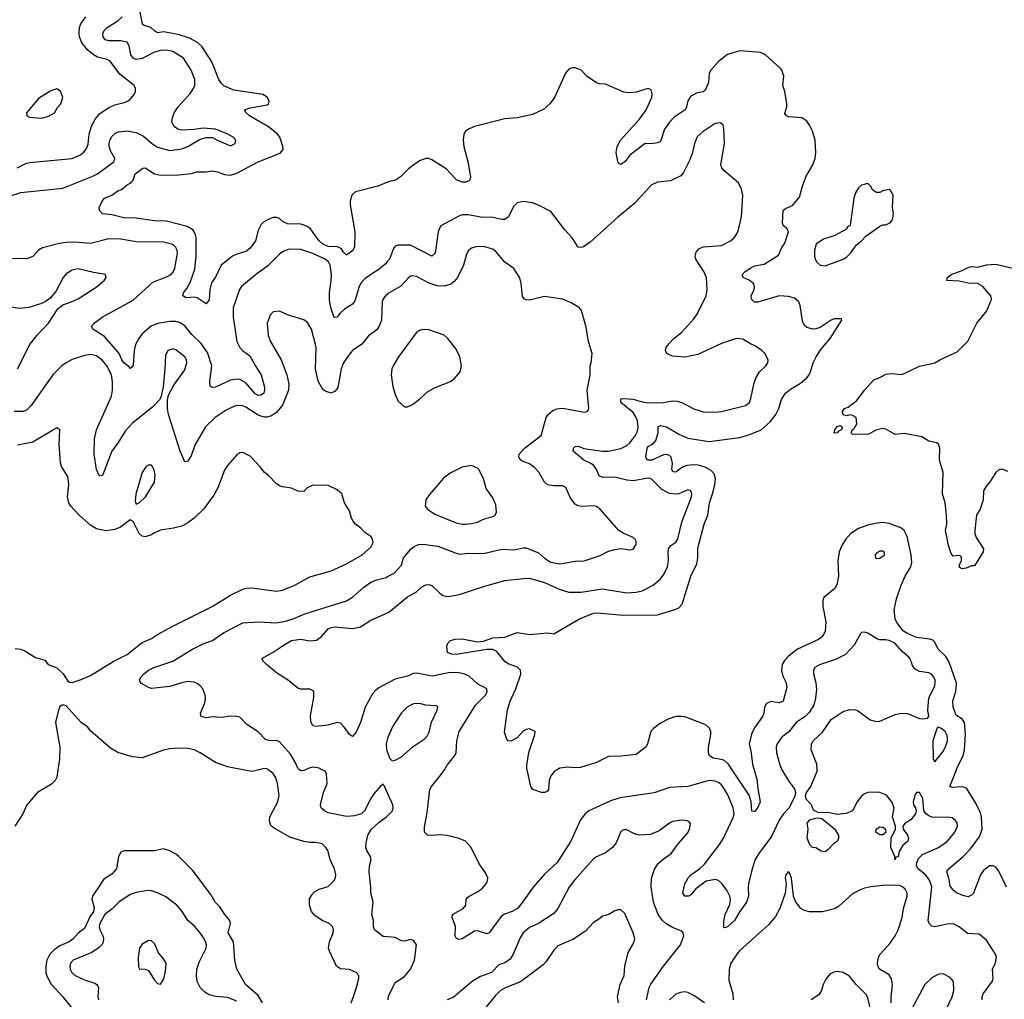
# Model space of a CAD drawing. Header units: inches. Extents: x 1934316 to 2140091, y 524953 to 667329.
# Tile 20 of 256: x 1957586 to 1964046, y 558493 to 564921. Entities that reach past the tile are written whole.
import ezdxf

# ---------------------------------------------------------------- set-up
doc = ezdxf.new("R2010")
doc.units = ezdxf.units.IN
doc.header["$MEASUREMENT"] = 0
for name, color, linetype in [('B9555', 7, 'Continuous'), ('B9556', 7, 'Continuous'), ('B9565', 7, 'Continuous'), ('B9566', 7, 'Continuous')]:
    doc.layers.add(name, color=color, linetype=linetype)

msp = doc.modelspace()

# ---------------------------------------------------------------- linework, layer by layer
at = {"layer": 'B9555', "color": 5}
for points, elevation in [([(1957835.8, 560000), (1957828.5, 559950), (1957818.4, 559930), (1957795.6, 559904.4), (1957703.8, 559850), (1957632.4, 559770), (1957606.7, 559710), (1957554, 559630)], 380), ([(1959156.9, 560000), (1959110, 559988.3), (1959049.6, 560000)], 380), ([(1959760.5, 558470), (1959774.8, 558505.2), (1959796.8, 558570), (1959811.3, 558630), (1959811.6, 558650), (1959792.7, 558670), (1959750, 558689.7), (1959690, 558693.7), (1959665.4, 558710), (1959618.3, 558810), (1959613, 558830), (1959617.7, 558870), (1959642.4, 558930), (1959644.5, 558950), (1959637.3, 558970), (1959615.6, 558990), (1959570, 559011.3), (1959523.3, 559043.3), (1959501.6, 559070), (1959487.8, 559110), (1959488.2, 559151.8), (1959501.7, 559178.3), (1959520.7, 559199.3), (1959550, 559216.4), (1959610, 559234.4), (1959646, 559270), (1959657.4, 559290), (1959660.4, 559310), (1959651.7, 559348.3), (1959623.5, 559410), (1959608.3, 559470), (1959595.1, 559490), (1959570, 559512.4), (1959530, 559523.1), (1959490, 559523.1), (1959450, 559529.8), (1959357.4, 559557.5), (1959256.4, 559616.4), (1959234.7, 559634.7), (1959224.7, 559664.7), (1959228, 559690), (1959280.4, 559790), (1959288.7, 559830), (1959278.2, 559910), (1959267.1, 559947.1), (1959250, 559974.7), (1959216.7, 560000)], 380), ([(1959460.5, 560000), (1959450, 559995.5), (1959430, 559993.1), (1959421.7, 560000)], 360), ([(1960000, 559846.2), (1959977, 559897), (1959970, 559904), (1959950, 559889.2), (1959910, 559840.7), (1959888.9, 559810), (1959849, 559731), (1959829, 559711), (1959782.7, 559697.3), (1959730, 559692.3), (1959610, 559716.3), (1959587.2, 559727.2), (1959570, 559742.9), (1959563.6, 559750), (1959558.7, 559770), (1959579.3, 559850), (1959603.1, 559910), (1959598.9, 559970), (1959589.4, 559990), (1959570.9, 560000)], 360), ([(1960000, 558903.3), (1959970, 558906.3), (1959914.7, 558950), (1959907.3, 558970), (1959906.6, 559010), (1959896.3, 559050), (1959904.5, 559130), (1959889.6, 559190), (1959889.6, 559230), (1959879, 559330), (1959881.5, 559370), (1959891.6, 559410), (1959887, 559430), (1959863.4, 559470), (1959858.1, 559490), (1959859.5, 559520.5), (1959870.7, 559570), (1959892.8, 559607.2), (1959944.4, 559655.6), (1959993.6, 559690), (1960000, 559696.6)], 360), ([(1959178.4, 558470), (1959150, 558517.6), (1959067.1, 558590), (1959011.1, 558690), (1958997.4, 558750), (1958989.8, 558870), (1958953.8, 558930), (1958968.4, 558990), (1958964.8, 559010), (1958932, 559050), (1958899.8, 559099.8), (1958867.8, 559130), (1958840.6, 559180.6), (1958719.7, 559339.7), (1958630.9, 559430.9), (1958610, 559445.8), (1958570, 559468.4), (1958530, 559480.5), (1958470, 559466.6), (1958272.2, 559467.8), (1958250, 559459.5), (1958234.9, 559430), (1958221.1, 559350), (1958190, 559315.1), (1958137.4, 559282.6), (1958062.7, 559170), (1958059.3, 559150), (1958073.8, 559093.8), (1958070.1, 559070), (1958046.5, 559033.5), (1958010, 558958.3), (1957970, 558927.2), (1957936.2, 558890), (1957910.2, 558870), (1957850, 558843.1), (1957810, 558816.6), (1957783.9, 558790), (1957764.7, 558750), (1957756.5, 558710), (1957757.3, 558670), (1957765, 558645), (1957792, 558592), (1957868, 558510), (1957930, 558432.4)], 420), ([(1959010, 558481.9), (1958950, 558505.2), (1958872.7, 558512.7), (1958830, 558522.5), (1958800.3, 558540.4), (1958769.7, 558570), (1958750.9, 558610), (1958745.8, 558650), (1958747.8, 558687.8), (1958763.1, 558736.9), (1958809.7, 558829.6), (1958811, 558850), (1958806.5, 558866.5), (1958793.7, 558893.7), (1958761.3, 558941.3), (1958733.6, 558973.6), (1958688.2, 559010), (1958652.6, 559070), (1958618, 559110), (1958545.5, 559165.5), (1958490, 559192.4), (1958450, 559206), (1958427.3, 559207.3), (1958350, 559194.6), (1958310, 559180.8), (1958236.9, 559130), (1958192.8, 559087.2), (1958145.1, 559050), (1958112.2, 558990), (1958107.9, 558970), (1958111.4, 558950), (1958132.2, 558910), (1958136.1, 558890), (1958134.5, 558870), (1958126.1, 558853.9), (1958106.5, 558833.5), (1958059.3, 558800.8), (1957937.6, 558750), (1957919.5, 558730), (1957914.3, 558710), (1957916.9, 558690), (1957927.2, 558670), (1957950, 558650.3), (1958010, 558620.3), (1958078.3, 558598.3), (1958091.8, 558590), (1958098.8, 558578.8), (1958102.4, 558570), (1958098.8, 558510), (1958102.6, 558490)], 440)]:
    msp.add_lwpolyline(points, dxfattribs=dict(at, elevation=elevation))
at = {"layer": 'B9555', "color": 5, "elevation": 460}
msp.add_lwpolyline([(1958430, 558879), (1958390, 558854), (1958370.9, 558829.1), (1958362.8, 558770), (1958365.4, 558705.4), (1958372.7, 558692.7), (1958410, 558691.3), (1958430, 558682), (1958470, 558618), (1958490, 558598), (1958510, 558592), (1958531.7, 558628.3), (1958543.3, 558676.7), (1958546, 558730), (1958530, 558759), (1958497.5, 558797.5), (1958470, 558859), (1958450, 558877.2)], close=True, dxfattribs=at)
at = {"layer": 'B9556', "color": 5}
for points, elevation in [([(1960000, 563855.6), (1959936, 563830), (1959788.2, 563791.8), (1959764.2, 563770), (1959753.8, 563730), (1959754.4, 563705.6), (1959784.7, 563530), (1959782, 563430), (1959772.1, 563407.9), (1959730, 563377), (1959710, 563396.2), (1959696.9, 563416.9), (1959672, 563432), (1959610, 563432.2), (1959571.9, 563450), (1959550, 563470.8), (1959494.8, 563550), (1959470, 563565.6), (1959430, 563578.8), (1959342.3, 563582.3), (1959315, 563595), (1959290, 563615.8), (1959270, 563622.8), (1959250, 563622.8), (1959216.4, 563610), (1959186.3, 563593.7), (1959170, 563578), (1959150, 563538), (1959133, 563470), (1959097.6, 563422.4), (1959070, 563400.7), (1959010, 563383.5), (1958981.6, 563370), (1958908.8, 563310), (1958870, 563232.3), (1958845, 563195), (1958833.2, 563150), (1958830, 563084), (1958810, 563057.2), (1958750, 563095.6), (1958730, 563100.7), (1958677.2, 563097.2), (1958657, 563110), (1958659.7, 563130), (1958682.2, 563157.8), (1958704.2, 563195.8), (1958736, 563284), (1958743.1, 563370), (1958743.6, 563490), (1958737.8, 563517.8), (1958722.5, 563542.5), (1958683.8, 563563.8), (1958550, 563598.7), (1958470, 563601.6), (1958350, 563619.4), (1958270, 563622), (1958190, 563641.3), (1958130, 563647.1), (1958108.5, 563668.5), (1958106.3, 563690), (1958126.9, 563730), (1958143, 563750), (1958189.8, 563770.2), (1958230, 563799.5), (1958253.1, 563806.9), (1958290, 563837.6), (1958315.1, 563850), (1958330.9, 563869.1), (1958344.5, 563910), (1958393.3, 563946.7), (1958410, 563950.3), (1958470, 563910.2), (1958510, 563902.2), (1958630, 563904.3), (1958710, 563912), (1958750, 563924.1), (1958810, 563922.4), (1958850, 563929.4), (1958883.8, 563923.8), (1958930, 563905.8), (1958970, 563902), (1959010, 563914), (1959150, 563988.3), (1959295.1, 564044.9), (1959315.1, 564070), (1959313.3, 564090), (1959291.9, 564150), (1959277.8, 564170), (1959217.6, 564217.6), (1959094.5, 564290), (1959072.7, 564310), (1959062, 564330), (1959098, 564342), (1959210, 564362), (1959218, 564370), (1959222, 564390), (1959210, 564414), (1959182, 564430), (1958990, 564458), (1958926.4, 564486.4), (1958910, 564502.2), (1958891.8, 564530), (1958845.6, 564645.6), (1958783.1, 564743.1), (1958752.4, 564772.4), (1958699.2, 564799.2), (1958624.7, 564824.7), (1958530, 564840.9), (1958490, 564836.3), (1958470, 564847.6), (1958446, 564870), (1958403.3, 564883.3), (1958391.6, 564891.6), (1958375.4, 564970)], 320), ([(1957430, 563735.2), (1957593.5, 563786.5), (1957870, 563815.9), (1958066.3, 563893.7), (1958096.9, 563910), (1958205.1, 563990), (1958209.8, 564010), (1958180.7, 564060.7), (1958172.9, 564090), (1958173, 564110), (1958177.2, 564130), (1958190, 564154.7), (1958210, 564175.4), (1958233.4, 564186.6), (1958290, 564192.9), (1958350, 564180.2), (1958397.3, 564157.3), (1958450, 564111.5), (1958490, 564085.3), (1958570, 564063.9), (1958650, 564074.9), (1958690, 564090.3), (1958765, 564135), (1958810, 564147.8), (1958850, 564148.5), (1958880.7, 564130), (1958970, 564094.4), (1958999.5, 564110), (1959004.5, 564130), (1958986.6, 564150), (1958952.3, 564170), (1958870, 564202.4), (1958790, 564209.6), (1958730, 564200.5), (1958650, 564197.4), (1958623.5, 564203.5), (1958599.8, 564219.7), (1958585.1, 564250), (1958585.4, 564270), (1958599.2, 564310), (1958625.7, 564350), (1958703.8, 564436.2), (1958727.1, 564470), (1958734.5, 564490), (1958735.1, 564530), (1958711.7, 564590), (1958660.9, 564670), (1958590, 564712.9), (1958550, 564721.4), (1958510, 564718.8), (1958470, 564707.7), (1958390, 564666.5), (1958350, 564660.2), (1958329.9, 564669.9), (1958315.8, 564690), (1958304.3, 564750), (1958290, 564773.1), (1958250, 564783.2), (1958170, 564782), (1958146.2, 564790), (1958134.2, 564810), (1958130.9, 564830), (1958140.9, 564850), (1958159.3, 564870), (1958230, 564914.6), (1958258.8, 564941.2)], 340), ([(1957570, 563950.2), (1957630, 563980.2), (1957650, 563985), (1957930, 564010.2), (1957984.8, 564035.2), (1958006.8, 564053.2), (1958024.5, 564075.5), (1958035.4, 564104.6), (1958042.3, 564170), (1958057.2, 564222.8), (1958082.2, 564270), (1958110, 564304), (1958170, 564346), (1958210, 564363.2), (1958279.2, 564380.8), (1958305.7, 564394.3), (1958336.2, 564430), (1958345.1, 564450), (1958345.1, 564470), (1958336.2, 564490), (1958243.6, 564563.6), (1958180.4, 564650), (1958160.2, 564660.2), (1958096.6, 564676.6), (1958069.7, 564690), (1958030, 564723.1), (1957994.6, 564770), (1957978.7, 564810), (1957976, 564830), (1957978.5, 564870), (1957986.5, 564893.5), (1958018.9, 564941.1)], 360), ([(1960000, 563336.4), (1959983.5, 563316.5), (1959951.2, 563288.8), (1959853.9, 563226.1), (1959830, 563202.2), (1959812.7, 563170), (1959784, 563076), (1959770, 563055.1), (1959717.3, 563022.7), (1959686.9, 562993.1), (1959670, 562969.6), (1959650, 562967.6), (1959630, 563024), (1959618.9, 563078.9), (1959618, 563130), (1959630.4, 563209.6), (1959631.7, 563248.3), (1959622.9, 563310), (1959612.9, 563332.9), (1959590.8, 563350), (1959510, 563387.4), (1959430, 563413.8), (1959370, 563415.9), (1959347.4, 563412.6), (1959310, 563398.2), (1959290, 563383.9), (1959213.4, 563306.6), (1959132.4, 563247.6), (1959040.8, 563170), (1959028, 563150), (1958986, 563030), (1958987.1, 562970), (1959010.3, 562810), (1959030, 562770.4), (1959047.4, 562750), (1959096.3, 562716.3), (1959130, 562653.1), (1959170.8, 562590), (1959191.7, 562510), (1959192.6, 562490), (1959187, 562470), (1959170, 562457.2), (1959150, 562456.1), (1959130, 562467.3), (1959070, 562539.4), (1959030, 562560.3), (1959010, 562563.2), (1958970, 562556.8), (1958870, 562510.9), (1958848.6, 562508.6), (1958836.6, 562516.6), (1958832.5, 562550), (1958846.5, 562650), (1958817.1, 562737.1), (1958776.2, 562796.2), (1958715.2, 562855.2), (1958670, 562911.6), (1958634.3, 562934.3), (1958610, 562941), (1958570, 562941), (1958490, 562927.4), (1958448.9, 562910), (1958390, 562859.3), (1958366.8, 562830), (1958346.3, 562790), (1958336.8, 562750), (1958330, 562655.3), (1958320.5, 562639.5), (1958310, 562632.3), (1958303.3, 562643.3), (1958269.9, 562670), (1958255.4, 562690), (1958239.3, 562730), (1958142.7, 562842.7), (1958066, 562890), (1958057, 562910), (1958073.6, 562930), (1958126.3, 562970), (1958330, 563080.7), (1958460, 563200), (1958550, 563234.2), (1958579.7, 563250), (1958595.8, 563270), (1958603.1, 563290), (1958622.2, 563390), (1958619.3, 563410), (1958610, 563427.6), (1958590, 563447.1), (1958530, 563462), (1958350, 563462.9), (1958250, 563481.2), (1958170, 563484.3), (1958050, 563453.6), (1957950, 563461.4), (1957890, 563460.2), (1957846.1, 563453.9), (1957735.3, 563424.7), (1957710.2, 563409.8), (1957671.5, 563368.4), (1957644.4, 563355.6), (1957628.7, 563351.3), (1957510, 563354.5)], 340), ([(1957570.7, 562630), (1957652.1, 562790), (1957698, 562850), (1957774, 562930), (1957835.3, 563024.7), (1957868.6, 563051.4), (1957930, 563071.4), (1957969.6, 563090), (1958094.5, 563170), (1958139.5, 563210), (1958153.2, 563230), (1958149, 563249), (1958070, 563262.7), (1957970, 563287.6), (1957930, 563278.5), (1957890, 563253), (1957870.3, 563230), (1957822.6, 563137.4), (1957786.9, 563093.1), (1957753.4, 563070), (1957723.4, 563056.6), (1957646.5, 563033.5), (1957586.7, 563026.7), (1957510, 563037.7)], 360), ([(1960000, 563120.4), (1959987, 563110), (1959971.6, 563090), (1959964.9, 563070), (1959960.7, 562950), (1959945.4, 562910), (1959930, 562887.2), (1959873.5, 562846.5), (1959830, 562792.2), (1959769.4, 562750.6), (1959735.8, 562710), (1959711.4, 562670), (1959695.5, 562630), (1959673, 562507), (1959656.2, 562483.8), (1959630, 562471.5), (1959590, 562483), (1959575.1, 562495), (1959544.8, 562550), (1959527.7, 562630), (1959530.7, 562769.3), (1959527.2, 562790), (1959499.8, 562890), (1959474.1, 562934.1), (1959450, 562952), (1959343.9, 562983.9), (1959290, 563009), (1959250, 563004), (1959230, 562982), (1959210.4, 562930), (1959215.6, 562850), (1959231.5, 562810), (1959302.4, 562690), (1959338.2, 562590), (1959351.1, 562530), (1959349.3, 562490), (1959310, 562391.2), (1959270, 562343.5), (1959237.8, 562322.2), (1959210, 562312.8), (1959190, 562312.6), (1959150, 562325.4), (1959070, 562378.7), (1959050, 562387.3), (1959011, 562389), (1958990, 562384.1), (1958940.3, 562359.7), (1958869.4, 562310.6), (1958804.9, 562250), (1958735.8, 562130), (1958710, 562059.3), (1958690, 562023.7), (1958670, 562020.9), (1958639.3, 562090), (1958562.4, 562330), (1958555.6, 562370), (1958554.9, 562425.1), (1958562.9, 562457.1), (1958597.5, 562522.5), (1958670, 562624.9), (1958682.3, 562670), (1958679.8, 562690), (1958668.4, 562710), (1958610, 562756), (1958590, 562761.7), (1958558, 562750), (1958541.6, 562718.4), (1958538.3, 562630), (1958526.7, 562513.3), (1958514.8, 562450), (1958505.5, 562430), (1958459.1, 562380.9), (1958325.2, 562274.8), (1958278.8, 562221.2), (1958232.9, 562147.1), (1958190, 562089.6), (1958130, 561929.4), (1958110, 561926), (1958090.8, 561970.8), (1958075.5, 562070), (1958075.8, 562170), (1958090, 562230.5), (1958187.2, 562450), (1958195.2, 562490), (1958195.1, 562544.9), (1958187.4, 562590), (1958156.8, 562650), (1958130, 562684.5), (1958090, 562714.8), (1958050, 562723.5), (1958010, 562717.7), (1957930, 562691.7), (1957890.1, 562669.9), (1957863.1, 562650), (1957804.4, 562590), (1957660.2, 562390), (1957630, 562359.2), (1957610, 562349.8), (1957550, 562349.8)], 360), ([(1957555.1, 560795.1), (1957591.8, 560791.8), (1957619.9, 560779.9), (1957690, 560736.3), (1957750, 560718), (1957772, 560690), (1957830, 560667.3), (1957870.7, 560630), (1957901.1, 560581.1), (1957913.7, 560573.7), (1957930, 560573), (1957990, 560591.7), (1958050, 560617.8), (1958199.7, 560710), (1958290, 560756.5), (1958390, 560834.7), (1958450, 560860.6), (1958490, 560887.8), (1958590, 560941.1), (1958849.8, 561070.2), (1958970, 561145.7), (1959050, 561183.6), (1959070, 561190.2), (1959110, 561192.6), (1959270, 561171), (1959310, 561178.2), (1959391.8, 561210), (1959490, 561264.6), (1959630, 561305.3), (1959729.5, 561350), (1959833.6, 561410), (1959890, 561459.1), (1959904.5, 561490), (1959898.4, 561518.4), (1959889, 561530), (1959850, 561556), (1959824.4, 561584.4), (1959789.2, 561610), (1959773.2, 561630), (1959762.7, 561650), (1959750, 561698), (1959717.2, 561750), (1959699, 561810), (1959670, 561837.2), (1959610, 561864), (1959510, 561868), (1959471.6, 561848.4), (1959450, 561826), (1959411.6, 561828.4), (1959370, 561848), (1959310, 561855.3), (1959290, 561862), (1959270, 561875.3), (1959219, 561930), (1959190, 561953.2), (1959165.4, 561985.4), (1959097.2, 562057.2), (1959050, 562082), (1959030, 562079), (1959010, 562065.2), (1958950, 561996), (1958930, 561965.2), (1958887, 561850), (1958859.4, 561800.6), (1958792, 561710), (1958730, 561649.7), (1958690, 561619.7), (1958650, 561597.4), (1958595.9, 561584.1), (1958508.9, 561571.1), (1958467, 561553), (1958450, 561540.9), (1958410, 561527), (1958390, 561532.3), (1958370, 561549.2), (1958330, 561628.7), (1958310, 561639), (1958248.1, 561591.9), (1958210, 561575.6), (1958150, 561568.1), (1958090, 561579.8), (1958050, 561605.5), (1957977.1, 561670), (1957920.7, 561730), (1957908.9, 561750), (1957899.8, 561790), (1957907.3, 561870), (1957903.5, 561910), (1957896.3, 561930), (1957860.5, 561990), (1957854, 562014), (1957845.3, 562134.7), (1957849.2, 562229.2), (1957830, 562242.7), (1957671.1, 562148.9), (1957571.4, 562128.6)], 380), ([(1959421.7, 560000), (1959410, 560009.7), (1959393.2, 560050), (1959362.6, 560102.6), (1959290, 560182.7), (1959270, 560192), (1959228, 560190), (1959198.3, 560198.3), (1959150, 560247.8), (1959077, 560297), (1959030, 560343.7), (1959009.6, 560349.6), (1958970, 560351.8), (1958910, 560343.5), (1958852.8, 560347.2), (1958810, 560341.1), (1958776, 560350), (1958771.8, 560370), (1958800.7, 560439.3), (1958805.7, 560470), (1958803.5, 560490), (1958788.2, 560530), (1958770, 560551.2), (1958750, 560565.4), (1958730, 560573.3), (1958690, 560578.2), (1958650, 560570.8), (1958570, 560545.1), (1958450, 560533.6), (1958430, 560538.4), (1958384.8, 560564.8), (1958375.5, 560575.5), (1958372.3, 560590), (1958382.4, 560610), (1958400.5, 560630), (1958430, 560652.6), (1958466.6, 560670), (1958590, 560711.4), (1958720.5, 560790), (1958790, 560825.4), (1958850, 560848.2), (1958922.9, 560897.1), (1959050, 560963.5), (1959150, 560970.2), (1959270, 560963.5), (1959330, 560974.4), (1959379.5, 560990), (1959456.5, 561023.5), (1959730, 561107.5), (1959770, 561131.4), (1959843.1, 561196.9), (1959889.9, 561230.1), (1959930, 561246.7), (1959990, 561262), (1960000, 561267.3)], 360), ([(1960000, 560568.4), (1959942.2, 560537.8), (1959919.7, 560520.3), (1959901.6, 560498.4), (1959851.6, 560410), (1959821.8, 560310), (1959794.2, 560245.8), (1959770, 560218.7), (1959750, 560231.6), (1959717.3, 560277.3), (1959690, 560304.5), (1959670, 560309.5), (1959608.4, 560291.6), (1959530, 560282.4), (1959508.3, 560288.3), (1959496.9, 560316.9), (1959493.6, 560353.6), (1959515.6, 560475.6), (1959515.4, 560515.4), (1959490, 560527.8), (1959430, 560527.6), (1959410, 560534.5), (1959350, 560584.5), (1959270, 560636.2), (1959206, 560690), (1959186.6, 560710), (1959175.3, 560730), (1959250, 560770.4), (1959320.4, 560819.6), (1959370, 560847.9), (1959430, 560856), (1959490, 560846.5), (1959532.7, 560850), (1959565.9, 560874.1), (1959610, 560925.3), (1959630, 560934), (1959650, 560936.5), (1959770, 560925.8), (1959822.2, 560937.8), (1959890, 560982), (1960000, 561029.5)], 340), ([(1959049.6, 560000), (1958950, 560019.3), (1958870, 560046.5), (1958770, 560111.2), (1958730, 560129.7), (1958690, 560139.7), (1958630, 560141.7), (1958570, 560136.8), (1958530, 560127.1), (1958390, 560078.7), (1958325.2, 560085.2), (1958230, 560112.8), (1958181.6, 560141.7), (1958053.7, 560253.7), (1958030, 560280.9), (1957990, 560309.4), (1957890, 560419.3), (1957870, 560425.2), (1957859.8, 560420.2), (1957850, 560414), (1957840.5, 560390), (1957820.4, 560310), (1957848.7, 560148.7), (1957846, 560070), (1957835.8, 560000)], 380), ([(1960000, 560203.8), (1959991.1, 560170), (1959993.2, 560133.2), (1960000, 560113.6)], 360), ([(1959216.7, 560000), (1959210, 560005.1), (1959190, 560008.3), (1959156.9, 560000)], 380), ([(1959570.9, 560000), (1959550.8, 560010.8), (1959515.9, 560015.9), (1959490, 560012.5), (1959460.5, 560000)], 360)]:
    msp.add_lwpolyline(points, dxfattribs=dict(at, elevation=elevation))
at = {"layer": 'B9556', "color": 5, "elevation": 380}
for points in [[(1957830, 564468), (1957790, 564454), (1957710, 564404), (1957631.3, 564310), (1957632, 564290), (1957650, 564281), (1957730, 564276), (1957770, 564286), (1957815.3, 564310), (1957834.6, 564345.4), (1957855.3, 564370), (1957868.7, 564410), (1957853.2, 564453.2)], [(1958430, 561999.3), (1958416, 561990), (1958390.5, 561950), (1958347.7, 561807.7), (1958342.8, 561762.8), (1958350, 561742), (1958370, 561751), (1958412.3, 561790), (1958470, 561886), (1958474.5, 561934.5), (1958467.2, 561967.2), (1958450, 561997.2)]]:
    msp.add_lwpolyline(points, close=True, dxfattribs=at)
at = {"layer": 'B9565', "color": 5}
for points, elevation in [([(1962586.9, 560000), (1962590, 559993), (1962630, 559927.3), (1962670, 559874), (1962675.6, 559850), (1962672.7, 559827.2), (1962635.3, 559750), (1962597.4, 559710), (1962570, 559669.6), (1962519.5, 559560.5), (1962436.1, 559450), (1962412.3, 559410), (1962391, 559349), (1962368, 559250), (1962364.6, 559230), (1962367.5, 559170), (1962354.7, 559130), (1962310.2, 559070), (1962275.2, 559010), (1962230, 558969.7), (1962210, 558962.7), (1962207, 558967), (1962205.8, 559005.8), (1962214.8, 559050), (1962244.9, 559115.1), (1962249, 559151), (1962245, 559170), (1962226.5, 559210), (1962190, 559255.9), (1962170, 559273.5), (1962150, 559279), (1962090, 559268.1), (1962021.5, 559218.5), (1961990, 559178), (1961974, 559170), (1961949.8, 559169.8), (1961936.3, 559190), (1961949.8, 559250), (1961970.9, 559290), (1961989.4, 559310.6), (1962046.9, 559350), (1962079.1, 559380.9), (1962177.2, 559510), (1962203.1, 559550), (1962270, 559690.6), (1962273.8, 559710), (1962266.9, 559750), (1962234.7, 559830), (1962210, 559872.1), (1962190, 559899.8), (1962170, 559916.5), (1962150, 559924.5), (1962110, 559928.3), (1961970, 559889.8), (1961850, 559882), (1961748.1, 559848.1), (1961524.8, 559815.2), (1961470, 559798.7), (1961320.5, 559730), (1961296.4, 559710), (1961266, 559670), (1961201.8, 559530), (1961112.7, 559390), (1961030, 559314), (1960954, 559230), (1960885.5, 559130), (1960851.7, 559090), (1960817.1, 559070), (1960767.9, 559052.1), (1960744.3, 559035.7), (1960666, 558930), (1960650, 558923.6), (1960590, 558943), (1960570, 558939.7), (1960490, 558889.3), (1960470, 558885.2), (1960452.9, 558892.9), (1960443.7, 558910), (1960445.1, 558970), (1960423.7, 559030), (1960425.2, 559050), (1960496, 559090), (1960512.3, 559110), (1960516, 559150), (1960522, 559158), (1960534, 559170), (1960590, 559197.6), (1960619.8, 559220.2), (1960647.3, 559250), (1960656.2, 559270), (1960658.4, 559290), (1960642.3, 559322.3), (1960601.3, 559381.3), (1960548.9, 559488.9), (1960511.6, 559530), (1960469.1, 559549.1), (1960390, 559568.9), (1960350, 559572.9), (1960287.8, 559567.8), (1960262, 559570), (1960242.7, 559590), (1960242, 559622), (1960260, 559720), (1960276.3, 559870), (1960287.6, 559890), (1960352.4, 559967.6), (1960372.4, 560000)], 340), ([(1961112.9, 560000), (1961094.8, 559990), (1961070, 559959), (1961060.5, 559930), (1961056, 559870), (1961050, 559858), (1961030.8, 559849.2), (1961010.5, 559849.5), (1960953.2, 559870), (1960939.7, 559890), (1960914.7, 560000)], 320), ([(1962404.2, 560000), (1962424.5, 559930), (1962426.5, 559890), (1962443.5, 559790), (1962430, 559751.8), (1962410, 559726), (1962390, 559728), (1962385.4, 559790), (1962372, 559832), (1962260, 560000)], 320), ([(1963901.4, 558490), (1963900.8, 558510), (1963906.8, 558530), (1963968.1, 558611.9), (1963973, 558630), (1963969.8, 558690), (1963987.4, 558732.6), (1963995.1, 558770), (1963988.7, 558790), (1963930, 558882.2), (1963881.1, 558921.1), (1963805.8, 558925.8), (1963750, 558969.8), (1963710, 558988.9), (1963670, 558987), (1963590, 558969.8), (1963570, 558974), (1963552.8, 558990), (1963547.6, 559010), (1963548.7, 559030), (1963571.6, 559231.6), (1963557.9, 559270), (1963544.5, 559290), (1963528.3, 559310), (1963480.2, 559350), (1963470.6, 559370), (1963471.4, 559390), (1963483.3, 559416.7), (1963510, 559443.9), (1963613.6, 559490), (1963673.7, 559530), (1963721.7, 559590), (1963739.7, 559630), (1963736.3, 559650), (1963727.1, 559667.1), (1963703.3, 559683.3), (1963687.2, 559687.2), (1963570, 559688.7), (1963550, 559696.4), (1963533, 559710), (1963518, 559730), (1963510.8, 559810), (1963490, 559851.3), (1963470, 559849.6), (1963462, 559838), (1963447.6, 559790), (1963450.4, 559770), (1963463.8, 559750), (1963468.5, 559730), (1963463.1, 559710), (1963434, 559670), (1963395.5, 559650), (1963380.5, 559630), (1963383, 559610), (1963410.3, 559570), (1963417.6, 559550), (1963412.4, 559530), (1963379.3, 559500.7), (1963356.8, 559463.2), (1963350, 559428), (1963334, 559426), (1963330, 559408), (1963328.7, 559430), (1963302, 559490), (1963304, 559550), (1963333.2, 559610), (1963333.2, 559630), (1963313.2, 559690), (1963324, 559750), (1963309.2, 559790), (1963273.2, 559833.2), (1963230, 559849.6), (1963190, 559853), (1963150, 559849.6), (1963130, 559840.5), (1963110, 559827), (1963080.3, 559790), (1963050.8, 559729.2), (1963008, 559712), (1962950, 559705.6), (1962890, 559719.6), (1962830, 559717), (1962794.8, 559734.8), (1962780.7, 559770), (1962746.9, 559806.9), (1962742.3, 559830), (1962748.1, 559850), (1962776.8, 559890), (1962818.1, 559990), (1962817.6, 560000)], 340), ([(1964059.8, 559230), (1964010, 559334.5), (1963990, 559360.5), (1963970, 559369.7), (1963950, 559368.3), (1963910, 559338.7), (1963890.4, 559310), (1963844.4, 559190), (1963830, 559175.6), (1963810, 559166.6), (1963774, 559174), (1963731.9, 559191.9), (1963710, 559209.5), (1963690, 559237.2), (1963682.3, 559290), (1963669.7, 559330), (1963675.5, 559344.5), (1963777.1, 559430), (1963822.1, 559477.9), (1963877, 559550), (1963888.4, 559570), (1963900.5, 559610), (1963895.8, 559690), (1963890, 559716.9), (1963859.2, 559779.2), (1963797.9, 559877.9), (1963770, 559887.9), (1963703.8, 559883.8), (1963689.8, 559889.8), (1963732, 560000)], 320), ([(1960000, 559696.6), (1960032.4, 559730), (1960036.8, 559750), (1960034.5, 559770), (1960000, 559846.2)], 360), ([(1961698.4, 558490), (1961716.8, 558570), (1961727.8, 558592.2), (1961809.9, 558710.1), (1961921.4, 558850), (1961943.1, 558910), (1961939.6, 558930), (1961930, 558939.6), (1961870, 558963.5), (1961827.4, 558987.4), (1961803.1, 559010), (1961775.9, 559050), (1961745.3, 559130), (1961739.3, 559159.3), (1961728.9, 559230), (1961731.7, 559288.3), (1961751.8, 559348.2), (1961776.1, 559383.9), (1961806.9, 559413.1), (1961860.5, 559450), (1961905.8, 559514.2), (1961970, 559585.5), (1961980.5, 559610), (1961986.6, 559646.6), (1961978, 559658), (1961964.7, 559664.7), (1961928.3, 559668.3), (1961870, 559659.1), (1961850, 559649.6), (1961782.2, 559597.8), (1961725.4, 559574.6), (1961650, 559569.7), (1961619.5, 559579.5), (1961570, 559606.3), (1961550, 559606), (1961530, 559593.6), (1961499.4, 559520.6), (1961476.4, 559490), (1961430, 559453.3), (1961370, 559428), (1961350, 559414.3), (1961225.1, 559274.9), (1961192.2, 559230), (1961116.5, 559090), (1961090, 559055.8), (1960990, 558990.7), (1960930, 558963.5), (1960888.9, 558930), (1960870, 558897), (1960824.4, 558790), (1960803, 558757), (1960770, 558733), (1960730, 558718.7), (1960681.7, 558670), (1960610, 558642.5), (1960555.2, 558610), (1960430, 558505.5), (1960390, 558489)], 360), ([(1963304.5, 558470), (1963303.9, 558510), (1963311.9, 558590), (1963306.9, 558626.9), (1963290, 558653.1), (1963227.4, 558690), (1963216.8, 558710), (1963215.3, 558730), (1963221.8, 558770), (1963230.9, 558790), (1963298.4, 558861.6), (1963330.5, 558909.5), (1963349.9, 558950.1), (1963376.8, 559030), (1963385.1, 559090), (1963408.6, 559170), (1963408.4, 559190), (1963395.6, 559215.5), (1963380.5, 559230), (1963360.3, 559240.3), (1963270, 559241.6), (1963170, 559232.1), (1963130, 559222.8), (1963095.3, 559210), (1963050, 559185.5), (1962958, 559102), (1962932.8, 559087.2), (1962852.4, 559067.6), (1962768, 559068), (1962736.2, 559076.2), (1962712.1, 559090), (1962675.7, 559135.7), (1962662.2, 559170), (1962650, 559289), (1962639.7, 559319.7), (1962630, 559332), (1962613, 559310), (1962608.8, 559290), (1962615.8, 559250), (1962608.7, 559190), (1962572.9, 559090), (1962544.4, 559035.5), (1962498.6, 558981.4), (1962309, 558811), (1962290.2, 558790), (1962251.4, 558730), (1962241.1, 558690), (1962238.6, 558618.6), (1962264.6, 558530), (1962267.8, 558490)], 360), ([(1961515.5, 558470), (1961507.8, 558510), (1961526.8, 558590), (1961551.6, 558650), (1961555.6, 558710), (1961578.9, 558801.1), (1961615.2, 558864.8), (1961621.1, 558890), (1961612.1, 558930), (1961556.1, 559056.1), (1961530, 559079.3), (1961510, 559081.2), (1961490, 559074), (1961452, 559050), (1961410, 559039), (1961384, 559016), (1961350, 558997.2), (1961299, 558941), (1961214.3, 558885.7), (1961115.9, 558844.1), (1961090, 558816.2), (1961039.7, 558740.3), (1961019.7, 558720.3), (1960872.2, 558607.8), (1960771.5, 558568.5), (1960741.7, 558550), (1960704.7, 558515.3), (1960632.8, 558427.1)], 380), ([(1960004.2, 558490), (1960005.5, 558514.5), (1960050, 558602.4), (1960110, 558642), (1960149.7, 558690), (1960176.9, 558750), (1960189.7, 558849.7), (1960170, 558878.7), (1960150, 558884.7), (1960110, 558875.6), (1960090, 558877.6), (1960050, 558898.3), (1960000, 558903.3)], 360), ([(1963170, 558416.2), (1963154, 558494), (1963142.3, 558522.3), (1963074, 558590), (1963030, 558645.6), (1962990, 558669.6), (1962950, 558676.2), (1962928.3, 558671.7), (1962902.4, 558657.6), (1962874.9, 558625.1), (1962857.3, 558590), (1962847.3, 558550), (1962830, 558522.7), (1962778, 558490)], 380), ([(1963650, 558394), (1963704, 558510), (1963715.1, 558550), (1963713.6, 558610), (1963690, 558637), (1963650, 558657.2), (1963630, 558659.3), (1963610, 558657), (1963570, 558634), (1963525.3, 558590), (1963440.2, 558430)], 360), ([(1962078.8, 558470), (1962010, 558518.2), (1961970, 558538.5), (1961950, 558541.6), (1961921.3, 558538.7), (1961890, 558526.2), (1961848.7, 558490)], 360)]:
    msp.add_lwpolyline(points, dxfattribs=dict(at, elevation=elevation))
at = {"layer": 'B9565', "color": 5, "elevation": 340}
for points in [[(1962870, 559462), (1962845.2, 559465.2), (1962810, 559488), (1962788.4, 559488.4), (1962770, 559506), (1962753.2, 559550), (1962759.7, 559610), (1962752.3, 559650), (1962769.5, 559670.5), (1962810, 559682.4), (1962830, 559684.4), (1962850, 559679.1), (1962932.1, 559612.1), (1962957.3, 559570), (1962958.8, 559550), (1962951, 559530), (1962926.6, 559513.4), (1962890, 559475.3)], [(1963230, 559573.2), (1963204, 559590), (1963206, 559610), (1963230, 559624), (1963250, 559622.8), (1963266, 559610), (1963270, 559588.7), (1963250, 559573.2)]]:
    msp.add_lwpolyline(points, close=True, dxfattribs=at)
at = {"layer": 'B9566', "color": 5}
for points, elevation in [([(1960914.7, 560000), (1960912.4, 560010), (1960912.4, 560030), (1960927.1, 560112.9), (1960965.2, 560230), (1960968, 560250), (1960930, 560268.7), (1960910, 560264), (1960890, 560253.2), (1960850.3, 560209.7), (1960810, 560186.6), (1960790, 560189.4), (1960781.3, 560201.3), (1960767.3, 560247.2), (1960787.5, 560392.5), (1960804.2, 560450), (1960840.3, 560530), (1960873.4, 560626.6), (1960872.8, 560652.8), (1960852.8, 560672.8), (1960790, 560693.5), (1960770, 560710.9), (1960716.1, 560776.1), (1960690, 560788.2), (1960650, 560789), (1960450, 560756.3), (1960418.3, 560758.3), (1960393.2, 560770), (1960389, 560810), (1960395.3, 560830), (1960412.7, 560847.3), (1960443.3, 560856.7), (1960490, 560859.3), (1960590, 560838.7), (1960630, 560843.7), (1960690, 560864.4), (1960770, 560868.7), (1960850, 560900.4), (1960930, 560887.4), (1961050, 560897.3), (1961090, 560890.7), (1961259.6, 560990), (1961350, 561026.4), (1961371.7, 561028.3), (1961550, 561013.4), (1961770, 561016.9), (1961890, 561052.6), (1961910, 561062.8), (1961933, 561087), (1961990, 561270.7), (1962029.8, 561350), (1962036.4, 561390), (1962035.3, 561450), (1962039.3, 561470), (1962077.7, 561610), (1962101.6, 561670), (1962111.4, 561750), (1962131.8, 561810), (1962146.1, 561870), (1962150.5, 561910.5), (1962142, 561942), (1962123.1, 561963.1), (1962084.2, 561984.2), (1962038.1, 561998.1), (1962010, 562000.9), (1961964, 561996), (1961935, 561985), (1961890, 561953.1), (1961874.1, 561954.2), (1961865.2, 561970), (1961868.5, 562010), (1961859.5, 562050), (1961850, 562062), (1961830, 562069.1), (1961810, 562065.8), (1961733.4, 562030), (1961705.2, 562030), (1961693.6, 562050), (1961703.1, 562110), (1961710, 562120.4), (1961741.9, 562138.1), (1961758.9, 562161.1), (1961774.4, 562210), (1961775.6, 562250), (1961790, 562259.6), (1961830, 562250.2), (1961910, 562201.5), (1961970, 562175.4), (1962110, 562154.2), (1962310, 562179.7), (1962370, 562196.5), (1962450, 562231), (1962510, 562281.8), (1962548.2, 562330), (1962566.6, 562370), (1962585.3, 562430), (1962611.1, 562470), (1962643.1, 562496.9), (1962710, 562536.9), (1962748.7, 562570), (1962764.8, 562590), (1962775.3, 562610), (1962791.3, 562668.7), (1962812.8, 562710), (1962843.4, 562756.6), (1962903.1, 562830), (1962981.2, 562950), (1962977.5, 562957.5), (1962970, 562959.3), (1962930, 562958), (1962910, 562949.7), (1962837.5, 562902.5), (1962810, 562892.1), (1962790, 562889.7), (1962750, 562900.9), (1962735.2, 562915.2), (1962723.1, 562943.1), (1962706.4, 563046.4), (1962697.2, 563070), (1962683.5, 563083.5), (1962670, 563093.3), (1962630, 563105.2), (1962570, 563109.9), (1962430, 563066.8), (1962407.3, 563067.3), (1962387.7, 563087.7), (1962385.3, 563110), (1962404.4, 563150), (1962407.1, 563170), (1962401.1, 563190), (1962372.4, 563212.4), (1962332.7, 563230), (1962327.2, 563247.2), (1962345.6, 563270), (1962390, 563298.5), (1962410, 563306.5), (1962470, 563316.5), (1962564.1, 563375.9), (1962589.2, 563430), (1962606, 563454), (1962629.2, 563530), (1962622, 563550), (1962595.3, 563570), (1962590, 563586), (1962596, 563670), (1962610, 563682), (1962657.4, 563702.6), (1962703.2, 563756.8), (1962721.2, 563830), (1962743.7, 563890), (1962789.6, 563970), (1962805.1, 564010), (1962809.7, 564050.4), (1962805.7, 564130), (1962787.4, 564190), (1962768.3, 564230), (1962750, 564254.7), (1962717.4, 564277.4), (1962630, 564284.1), (1962616.2, 564290), (1962606.3, 564306.3), (1962618.9, 564350), (1962619.6, 564370), (1962606, 564450), (1962592.3, 564490), (1962599.5, 564550), (1962587, 564590), (1962579.4, 564599.4), (1962479.3, 564690), (1962446.2, 564706.2), (1962310, 564718), (1962230, 564692.4), (1962170, 564646.9), (1962121.3, 564590), (1962110.2, 564570), (1962104.7, 564510), (1962090, 564472), (1962080.6, 564459.4), (1962070, 564448.7), (1962030, 564441.1), (1961990, 564420.3), (1961969.2, 564390), (1961961.8, 564350), (1961951.5, 564330), (1961879.1, 564280.9), (1961849.2, 564250), (1961817.6, 564202.4), (1961790, 564122.9), (1961770, 564113), (1961730, 564106.6), (1961690, 564109.6), (1961590, 564033.3), (1961558.4, 563990), (1961530, 563972.3), (1961518, 563978), (1961509.5, 563990), (1961498.9, 564050), (1961505.6, 564090), (1961527.3, 564130), (1961651.6, 564268.4), (1961695.8, 564330), (1961732.6, 564410), (1961735.8, 564435.8), (1961730, 564462), (1961710, 564469.5), (1961630, 564445.1), (1961590, 564440.8), (1961550, 564445.8), (1961450, 564490.6), (1961430, 564497.3), (1961390, 564500.3), (1961370, 564507.7), (1961310, 564548.3), (1961270, 564589.6), (1961230, 564605.1), (1961210, 564606.3), (1961190, 564596.9), (1961167.4, 564570), (1961094.9, 564410), (1961064.2, 564370), (1961024.8, 564335.2), (1960950, 564299.7), (1960850, 564278.3), (1960770, 564271.1), (1960570, 564219.7), (1960534.4, 564205.6), (1960510.2, 564189.8), (1960499.5, 564170), (1960494.9, 564130), (1960499.7, 564090), (1960525.8, 563990), (1960544.6, 563890), (1960538.7, 563870), (1960530, 563862.6), (1960510, 563856), (1960490, 563856.1), (1960451.8, 563870), (1960383.3, 563943.3), (1960290, 564001), (1960270, 564009.7), (1960250, 564011.1), (1960210, 563995.4), (1960172.7, 563970), (1960137.4, 563942.6), (1960085.5, 563890), (1960051.3, 563868.7), (1960003.2, 563856.8), (1960000, 563855.6)], 320), ([(1960000, 561029.5), (1960007.3, 561032.7), (1960130, 561134.4), (1960190, 561166.7), (1960223, 561197), (1960250, 561212.2), (1960270, 561215.8), (1960290, 561208), (1960339.4, 561159.4), (1960363.2, 561143.2), (1960390, 561136.9), (1960410, 561137.8), (1960470.8, 561149.2), (1960630, 561203.1), (1960770, 561240.7), (1960890, 561255.2), (1960930, 561255.9), (1961030, 561227.6), (1961125.3, 561185.3), (1961190, 561165.2), (1961270, 561165.2), (1961407.1, 561187.1), (1961570, 561159.4), (1961630, 561165), (1961670, 561174.2), (1961742, 561210), (1961790, 561251.6), (1961814.5, 561285.5), (1961836, 561330), (1961842.9, 561370), (1961839.8, 561430), (1961843.9, 561450), (1961858, 561470), (1961890, 561493.1), (1961904.6, 561515.4), (1961930, 561624), (1961993.3, 561790), (1961995.4, 561810), (1961990, 561829), (1961970, 561835.6), (1961910, 561811.1), (1961890, 561807.4), (1961850, 561812.9), (1961799, 561839), (1961730, 561908.7), (1961710, 561914), (1961610, 561896.2), (1961570, 561900.2), (1961490, 561919.1), (1961410, 561916.5), (1961388.8, 561928.8), (1961370.4, 561970.4), (1961350, 561997.8), (1961330, 562012), (1961288.3, 562030), (1961218.4, 562090), (1961220.5, 562110), (1961230, 562121.6), (1961250, 562123.1), (1961286.6, 562106.6), (1961410, 562089.4), (1961450, 562089.4), (1961530, 562108.4), (1961570, 562127.7), (1961590, 562145), (1961624, 562190), (1961639, 562221), (1961643, 562250), (1961638.8, 562290), (1961631.7, 562311.7), (1961610, 562343.4), (1961529.8, 562410), (1961530, 562432.6), (1961550, 562435.9), (1961610, 562430.9), (1961670, 562414.2), (1961710, 562408.1), (1961810, 562410.2), (1961870, 562419.7), (1961898.6, 562418.6), (1961930.2, 562410.2), (1962010, 562367.9), (1962050, 562353.8), (1962070, 562349.2), (1962150, 562346.9), (1962190, 562350.2), (1962349, 562390), (1962374.3, 562410), (1962384.2, 562435.8), (1962402.3, 562530), (1962415.8, 562570), (1962440.5, 562610), (1962480.7, 562650), (1962493.6, 562670), (1962497, 562690), (1962476, 562730), (1962452.9, 562752.9), (1962410, 562782), (1962375.9, 562795.9), (1962330, 562824.5), (1962290, 562829.6), (1962190, 562796.3), (1962034.7, 562725.3), (1961952.3, 562707.7), (1961870, 562712.8), (1961832.7, 562730), (1961823.7, 562750), (1961827.3, 562770), (1961844.9, 562795.1), (1961876.9, 562830), (1961930, 562871.7), (1962010, 562957.4), (1962031.6, 562990), (1962090.9, 563110), (1962097.6, 563150), (1962092.9, 563230), (1962075.6, 563270), (1962022.7, 563350), (1962018.5, 563370), (1962024, 563396), (1962042.8, 563417.2), (1962070, 563430.3), (1962190, 563439.6), (1962249.6, 563470), (1962273, 563490), (1962286.3, 563510), (1962297.4, 563530), (1962309.7, 563570), (1962321.1, 563630), (1962331.2, 563768.8), (1962322.6, 563810), (1962303, 563850), (1962208.9, 563928.9), (1962193.3, 563950), (1962186.6, 563970), (1962209.6, 564110), (1962206.8, 564206.8), (1962201.2, 564230), (1962185.2, 564245.2), (1962150, 564240.9), (1962070, 564187.6), (1962030, 564151.8), (1962013.7, 564110), (1962000.9, 564050), (1961981.8, 563998.2), (1961942.1, 563917.9), (1961922.8, 563897.2), (1961856.3, 563863.7), (1961770, 563855.3), (1961730, 563835.8), (1961622.7, 563717.3), (1961510, 563626.3), (1961330, 563462), (1961284.7, 563430), (1961270, 563426), (1961249.7, 563429.7), (1961210.9, 563490.9), (1961162.9, 563542.9), (1961070, 563663.7), (1960990, 563704.5), (1960950, 563719.5), (1960890, 563729.4), (1960850, 563719.3), (1960824.9, 563695.1), (1960792.9, 563627.1), (1960770, 563611.3), (1960750, 563611.1), (1960690, 563622.9), (1960610, 563624.6), (1960530, 563640.4), (1960490, 563640.4), (1960467.3, 563632.7), (1960350, 563569.4), (1960337.6, 563550), (1960331.3, 563528.7), (1960311, 563389), (1960290.8, 563370), (1960150, 563440.9), (1960070, 563442.4), (1960050, 563435.1), (1960039.5, 563420.5), (1960011.3, 563350), (1960000, 563336.4)], 340), ([(1960000, 561267.3), (1960042.4, 561290), (1960090, 561342), (1960105, 561390), (1960152.2, 561447.8), (1960174.6, 561465.4), (1960202.5, 561477.5), (1960230, 561478.8), (1960330, 561466), (1960450, 561420.2), (1960474.7, 561414.7), (1960530, 561419.7), (1960630, 561418.5), (1960750, 561446.2), (1960830, 561443.2), (1960890, 561456.3), (1960910, 561455.4), (1960990, 561424), (1961030, 561387.4), (1961070, 561362.4), (1961130, 561351.4), (1961230, 561369.2), (1961290, 561371.4), (1961395.4, 561404.6), (1961450, 561434.4), (1961490, 561444.4), (1961530.7, 561450.7), (1961590, 561442), (1961610, 561447.3), (1961626.6, 561470), (1961630, 561482), (1961630, 561498), (1961624, 561510), (1961610, 561524), (1961550, 561549.2), (1961517.2, 561570), (1961394.5, 561710), (1961370, 561726), (1961350, 561732.4), (1961270, 561726.6), (1961250, 561731.2), (1961230, 561742.4), (1961200.7, 561780.7), (1961170, 561852.3), (1961150, 561863.6), (1961090, 561861.7), (1961049.8, 561869.8), (1961030, 561886), (1960991.8, 561951.8), (1960963.3, 561983.3), (1960930, 562006.2), (1960883.6, 562023.6), (1960870, 562034.5), (1960861.7, 562050), (1960863.1, 562070), (1960897.4, 562110), (1961006.5, 562193.5), (1961039.8, 562310), (1961052.6, 562330), (1961083.9, 562356.1), (1961110, 562367.8), (1961150, 562371.4), (1961290, 562346), (1961309.4, 562350.6), (1961318, 562362), (1961320.9, 562370), (1961309.6, 562490), (1961329.1, 562589.1), (1961329.3, 562650), (1961336, 562670), (1961342.7, 562730), (1961318, 562810), (1961303.2, 562903.2), (1961272.9, 563012.9), (1961258, 563030), (1961203.7, 563063.7), (1961146.8, 563086.8), (1961030, 563106), (1960930, 563082), (1960910, 563082.7), (1960895.3, 563090), (1960885.4, 563105.4), (1960875.6, 563190), (1960866.5, 563226.5), (1960828.7, 563288.7), (1960770, 563331.2), (1960710, 563399.7), (1960690, 563414.7), (1960630, 563432.2), (1960578, 563430), (1960550, 563422), (1960530, 563407), (1960517.4, 563382.6), (1960496.9, 563310), (1960459.1, 563230), (1960437.6, 563202.4), (1960414.5, 563185.5), (1960370, 563173.8), (1960324.3, 563175.7), (1960271.7, 563191.7), (1960190, 563236.1), (1960160.2, 563239.8), (1960150, 563237.7), (1960134.8, 563225.2), (1960086.6, 563173.4), (1960010.8, 563129.2), (1960000, 563120.4)], 360), ([(1964070, 561956), (1964031.6, 561971.6), (1964010, 561967), (1963990, 561949.3), (1963951.8, 561888.2), (1963924.4, 561855.6), (1963910.7, 561830), (1963908.2, 561770), (1963887.6, 561710), (1963864.4, 561670), (1963853.1, 561570), (1963853.4, 561550), (1963862.5, 561522.5), (1963910.4, 561450), (1963906.8, 561430), (1963850, 561338), (1963830, 561338), (1963796.9, 561323.1), (1963770, 561318), (1963750, 561328), (1963754, 561350), (1963766, 561370), (1963765.2, 561390), (1963760.4, 561400.4), (1963750, 561405.2), (1963710, 561401.2), (1963697.6, 561417.6), (1963680.5, 561470), (1963663.9, 561550), (1963661.5, 561570), (1963668.7, 561611.3), (1963667.1, 561670), (1963657.6, 561750), (1963641.5, 561810), (1963644.4, 561950), (1963620.3, 562030), (1963622.4, 562110), (1963615.3, 562135.3), (1963604.5, 562144.5), (1963550, 562156), (1963504.5, 562184.5), (1963390, 562206.3), (1963330, 562199.3), (1963270, 562235.1), (1963250, 562239.5), (1963210, 562229.6), (1963150, 562199.5), (1963050, 562202), (1963042, 562210), (1963048, 562230), (1963061.2, 562238.8), (1963079.3, 562270), (1963074, 562310), (1963050, 562324), (1963032, 562328), (1963010, 562322), (1962990, 562328), (1962984, 562350), (1962998, 562370), (1963021.2, 562378.8), (1963078.3, 562421.7), (1963128.5, 562490), (1963190, 562558), (1963230, 562573.4), (1963270, 562596.4), (1963310, 562600.3), (1963370, 562594), (1963390, 562598.7), (1963490, 562648), (1963591.1, 562668.9), (1963628.2, 562691.8), (1963737.4, 562742.6), (1963807, 562813), (1963867, 562930), (1963932.1, 563010), (1963960.1, 563079.9), (1963962.6, 563090), (1963958.3, 563110), (1963905.1, 563170), (1963870, 563191.1), (1963810, 563191.6), (1963750, 563205.3), (1963669.6, 563209.6), (1963673.2, 563230), (1963697.2, 563250), (1963770, 563274.9), (1963810, 563296.4), (1963830, 563302), (1963870, 563298.2), (1963930, 563313.1), (1963990, 563318.2), (1964110, 563289.2)], 280), ([(1963732, 560000), (1963735.8, 560010), (1963776.3, 560090), (1963785.5, 560130), (1963791.9, 560232), (1963784.4, 560310), (1963771.1, 560330), (1963730, 560358.7), (1963709.9, 560409.9), (1963708.3, 560451.7), (1963727.8, 560512.2), (1963733.3, 560566.7), (1963684.5, 560704.5), (1963663, 560743), (1963611.9, 560790), (1963590, 560836.2), (1963577.6, 560850), (1963556.6, 560856.6), (1963470, 560867.6), (1963410, 560892.7), (1963385.3, 560910), (1963366.7, 560930), (1963338.3, 560970), (1963329.9, 560990), (1963323.6, 561050), (1963338.5, 561121.5), (1963369.3, 561210.7), (1963396.8, 561270), (1963433.7, 561330), (1963440.6, 561359.4), (1963436.1, 561410), (1963409.9, 561530), (1963390, 561568.6), (1963368, 561588), (1963290, 561614.5), (1963250, 561621.7), (1963210, 561618.2), (1963150, 561603.7), (1963090, 561582.6), (1963039, 561550), (1963003.9, 561510), (1962979.2, 561470), (1962963.5, 561430), (1962952.9, 561370), (1962958, 561270), (1962947.9, 561212.1), (1962934, 561190), (1962862.6, 561130), (1962855.6, 561110), (1962856.1, 561070), (1962876, 560970), (1962870.2, 560910), (1962862.2, 560890), (1962847.9, 560870), (1962826.2, 560853.8), (1962688.3, 560791.7), (1962630, 560745.3), (1962603.1, 560716.9), (1962589.3, 560690), (1962583.8, 560650), (1962593.5, 560613.5), (1962615.3, 560570), (1962619.1, 560540.9), (1962595.5, 560450), (1962570, 560438.3), (1962513.4, 560446.6), (1962485, 560435), (1962471.9, 560410), (1962468.1, 560370), (1962460.5, 560350), (1962406.4, 560273.6), (1962387.6, 560232.4), (1962373, 560170), (1962385.7, 560110), (1962394.2, 560034.2), (1962404.2, 560000)], 320), ([(1962817.6, 560000), (1962815.9, 560035.9), (1962778.3, 560130), (1962780.7, 560170), (1962791.1, 560190), (1962853.7, 560246.3), (1962909.9, 560330), (1962990, 560380.8), (1963030, 560396), (1963070, 560392.4), (1963090, 560383.9), (1963167.2, 560327.2), (1963210, 560315.3), (1963230, 560317.3), (1963330, 560361.5), (1963370, 560371.9), (1963410, 560368), (1963490, 560335.4), (1963510, 560333.4), (1963542, 560338), (1963551.6, 560348.4), (1963544.1, 560390), (1963550.7, 560470), (1963589.8, 560550), (1963593.6, 560570), (1963591.7, 560590), (1963581.7, 560610), (1963570, 560623.5), (1963550, 560634.7), (1963490, 560644.7), (1963460.6, 560660.6), (1963443, 560683), (1963427.6, 560727.6), (1963419.4, 560739.4), (1963376.4, 560776.4), (1963327.3, 560830), (1963290, 560848.2), (1963267, 560853), (1963230, 560852.3), (1963210, 560858), (1963150, 560895.1), (1963130, 560902.7), (1963110, 560901.2), (1963104.7, 560895.3), (1963062, 560818), (1963003.2, 560756.8), (1962938, 560722), (1962832.7, 560687.3), (1962803.7, 560670), (1962794, 560650), (1962794.4, 560630), (1962810.2, 560570), (1962813.3, 560526.7), (1962808.1, 560470), (1962796.3, 560423.7), (1962765.8, 560374.2), (1962739.5, 560350), (1962681.1, 560310), (1962632.2, 560247.8), (1962586.9, 560213.1), (1962556.1, 560170), (1962550.2, 560150), (1962551.2, 560110), (1962572.7, 560032.7), (1962586.9, 560000)], 340), ([(1960372.4, 560000), (1960390.6, 560029.4), (1960439.2, 560090), (1960448.9, 560111.1), (1960454, 560190), (1960469.7, 560250), (1960576.3, 560423.7), (1960642.7, 560490), (1960652.3, 560510), (1960651.5, 560531.5), (1960590, 560562.7), (1960534, 560614), (1960507, 560627), (1960470, 560636.1), (1960410, 560636.7), (1960292.7, 560612.7), (1960190, 560634.1), (1960170, 560631.9), (1960130, 560612.9), (1960050, 560594.8), (1960000, 560568.4)], 340), ([(1960000, 560113.6), (1960013.8, 560073.8), (1960030, 560059.1), (1960050, 560062.4), (1960090, 560085.3), (1960166.8, 560153.2), (1960239.6, 560200.4), (1960260.2, 560219.8), (1960273.3, 560246.7), (1960288.2, 560311.8), (1960325.4, 560390), (1960329.5, 560410), (1960318.9, 560418.9), (1960250, 560423.5), (1960210, 560434.5), (1960170, 560432.2), (1960130, 560412.6), (1960090, 560373), (1960034.5, 560285.5), (1960003.4, 560216.7), (1960000, 560203.8)], 360), ([(1962260, 560000), (1962236, 560036), (1962210, 560059.8), (1962190, 560067.6), (1962135, 560075), (1962111.6, 560091.6), (1962105.3, 560110), (1962106.4, 560146.4), (1962120.3, 560230), (1962119.8, 560250), (1962112, 560272), (1962093.3, 560290), (1962077.7, 560297.7), (1961950, 560346.2), (1961929.8, 560349.8), (1961890, 560348.9), (1961845.5, 560334.6), (1961790, 560304.4), (1961744.4, 560270), (1961727, 560250), (1961706, 560170), (1961696.3, 560150), (1961630, 560099.5), (1961531.7, 560088.3), (1961450, 560086), (1961370, 560047.6), (1961265.5, 560014.5), (1961230, 560012.2), (1961183.4, 560016.6), (1961130.4, 560009.6), (1961112.9, 560000)], 320)]:
    msp.add_lwpolyline(points, dxfattribs=dict(at, elevation=elevation))
for points, elevation in [([(1963150, 563846), (1963110, 563835.3), (1963090, 563818), (1963070, 563786), (1963058, 563750), (1963034, 563570), (1963018, 563562), (1963010, 563546), (1962934.4, 563505.6), (1962859.8, 563480.2), (1962811, 563449), (1962801, 563410), (1962801, 563370), (1962806, 563350), (1962816, 563330), (1962838, 563310), (1962870, 563306.7), (1962990, 563350.5), (1963010, 563362.4), (1963038, 563390), (1963076.6, 563443.4), (1963109, 563470), (1963138, 563502), (1963230, 563566.8), (1963250, 563574.8), (1963270, 563574.8), (1963299, 563590), (1963312.7, 563610), (1963319.3, 563650), (1963313.2, 563690), (1963317.2, 563770), (1963300.4, 563800.4), (1963290, 563808), (1963250, 563798), (1963230, 563788), (1963208.4, 563788.4), (1963183.1, 563803.1), (1963170, 563826)], 320), ([(1960230, 562889.3), (1960210, 562882.7), (1960190, 562869.2), (1960174, 562850), (1960070.5, 562710), (1960037.3, 562650), (1960028, 562630), (1960024, 562590), (1960033.7, 562513.7), (1960050, 562462), (1960070, 562418), (1960090, 562398), (1960110, 562382), (1960130, 562382), (1960163.1, 562396.9), (1960210, 562431.3), (1960261.5, 562478.5), (1960312.1, 562507.9), (1960411.7, 562548.3), (1960435.6, 562564.4), (1960476, 562610), (1960484.5, 562650), (1960474, 562710), (1960450, 562759.3), (1960394, 562830), (1960370, 562851.5), (1960270, 562886)], 380), ([(1962930, 562208), (1962935.3, 562230), (1962950, 562252), (1962970, 562258), (1962982, 562250), (1962978, 562230), (1962958.8, 562221.2), (1962950, 562209.4)], 280), ([(1960550, 561995.1), (1960490, 561986), (1960410, 561946), (1960366.2, 561913.8), (1960274.6, 561805.4), (1960250.8, 561770), (1960246.8, 561730), (1960261, 561710), (1960310, 561677.1), (1960450, 561620.9), (1960490, 561611.7), (1960510, 561611.7), (1960550, 561614.6), (1960590, 561624.2), (1960630, 561643.1), (1960690, 561660.5), (1960705.2, 561670), (1960714.5, 561690), (1960710, 561738), (1960690, 561784), (1960646, 561846), (1960629.3, 561910), (1960599.3, 561970), (1960590, 561979.3)], 380), ([(1963250, 561434.5), (1963230, 561434), (1963210, 561424), (1963198.8, 561410), (1963202, 561390), (1963206.4, 561386.4), (1963230, 561388), (1963261.2, 561410), (1963259, 561430)], 340), ([(1963610, 560278.4), (1963604.8, 560275.2), (1963578.1, 560190), (1963580.3, 560070), (1963590, 560050.7), (1963643.8, 560116.2), (1963660.7, 560150), (1963672.9, 560190), (1963674.5, 560210), (1963670, 560229.3), (1963657.2, 560250), (1963630, 560273.3)], 340)]:
    msp.add_lwpolyline(points, close=True, dxfattribs=dict(at, elevation=elevation))

doc.saveas('drawing.dxf')
